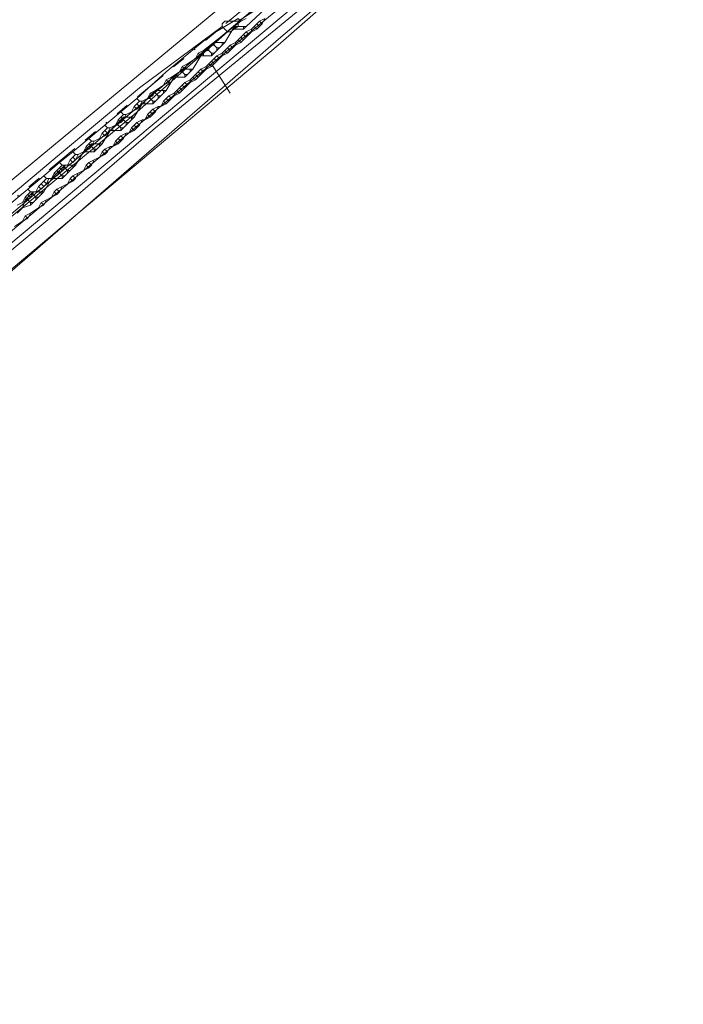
# Model space of a CAD drawing. Header units: metres. Extents: x 157984 to 159055, y 577129 to 578276.
# Tile 17 of 70: x 158248 to 158298, y 577653 to 577727. Entities that reach past the tile are written whole.
import ezdxf
from ezdxf.lldxf.tags import DXFTag

# ---------------------------------------------------------------- set-up
doc = ezdxf.new("R2010")
doc.units = ezdxf.units.M
doc.linetypes.add('RI-OVERIG', pattern=[17, 5, -2, 2, -2, 0, -2, 2, -2])
for name, color, linetype, lineweight, true_color in [('B-OI-KL-DATA_ALLIANDER TELECOM_0000792941_VECT_16O029485-G', 3, 'KL-DATA-N', 18, 0x00ff00), ('B-OI-KL-DATA_KPN_0000546663_VECT_16O029485-G', 3, 'KL-DATA-N', 18, 0x00ff00), ('B-OI-KL-DATA_LIANDER_0000574962_VECT_16O029485-G', 3, 'KL-DATA-N', 18, 0x00ff00), ('B-OI-KL-DATA_ZIGGO SERVICES_0000565862_VECT_16O029485-G', 3, 'KL-DATA-N', 18, 0x00ff00), ('B-OI-KL-ET_LS_LIANDER_0000574962_VECT_16O029485-G', 1, 'KL-LS-N', 18, 0xff0000), ('B-OI-KL-ET_MS_LIANDER_0000574962_VECT_16O029485-G', 7, 'KL-MS-N', 18, 0xa50000), ('B-OI-KL-GAS_HD_LIANDER_0000574962_VECT_16O029485-G', 30, 'KL-GAS-HD-N', 18, 0xff7f00), ('B-OI-KL-WATER_VITENS_0000552354_VECT_16O029485-G', 160, 'KL-WATER-N', 18, 0x003fff), ('B-OI-KL-WATER_WBGR_0000574983_VECT_16O029485-G', 160, 'KL-WATER-N', 18, 0x003fff), ('B-OI-RI-VRIJVERVAL_VDBGEMHARLINGEN_0000590425_VECT_16O029485-G', 7, 'RI-OVERIG', 18, 0xff7fff)]:
    doc.layers.add(name, color=color, linetype=linetype, lineweight=lineweight, true_color=true_color)
doc.styles.get("Standard").update_dxf_attribs({"font": 'romans.shx'})
tags = doc.linetypes.add('KL-DATA-N', pattern='A,4,-1,[101,NLCS.SHX,S=0.5,R=0,X=0,Y=0],-1,4,-1,["D",Standard,S=1,R=0,X=-0.25,Y=-0.5],-1.5', length=12.5).pattern_tags.tags
tags[18] = DXFTag(74, 10)
tags = doc.linetypes.add('KL-GAS-HD-N', pattern='A,4,-1,[69,NLCS.SHX,S=0.5,R=0,X=0,Y=0],-1,4,-1,["H",Standard,S=1,R=0,X=0,Y=-0.5],-2', length=13).pattern_tags.tags
tags[18] = DXFTag(74, 10)
tags = doc.linetypes.add('KL-LS-N', pattern='A,4,-1,[103,NLCS.SHX,S=0.75,R=0,X=0,Y=0],-1,4,-1,["L",Standard,S=1,R=0,X=0,Y=-0.5],-2', length=13).pattern_tags.tags
tags[18] = DXFTag(74, 10)
tags = doc.linetypes.add('KL-MS-N', pattern='A,4,-1,[103,NLCS.SHX,S=0.75,R=0,X=0,Y=0],-1,4,-1,["M",Standard,S=1,R=0,X=0,Y=-0.5],-2', length=13).pattern_tags.tags
tags[18] = DXFTag(74, 10)
doc.linetypes.add('KL-WATER-N', pattern='A,7,-0.5,[168,NLCS.SHX,S=0.75,R=0,X=0.75,Y=0],-2', length=9.5)

msp = doc.modelspace()

# ---------------------------------------------------------------- linework, layer by layer
at = {"layer": 'B-OI-KL-DATA_ALLIANDER TELECOM_0000792941_VECT_16O029485-G', "flags": 128}
for points in [[(158271.3, 577732.5), (158265.1, 577726.7)], [(158264.1, 577726.5), (158263.5, 577725.5)], [(158264.3, 577726.7), (158264.1, 577726.5)], [(158264.1, 577726.5), (158264.3, 577726.5)], [(158264.9, 577726.7), (158264.3, 577726.7)], [(158264.3, 577726.7), (158264.3, 577726.5)], [(158264.3, 577726.5), (158264.9, 577726.5)], [(158264.9, 577726.7), (158265.1, 577726.7)], [(158264.9, 577726.7), (158264.9, 577726.5)], [(158265.1, 577726.7), (158264.9, 577726.5)], [(158262.7, 577725.5), (158262.5, 577725.3)], [(158263.3, 577725.5), (158262.7, 577725.5)], [(158262.7, 577725.5), (158262.7, 577725.3)], [(158263.3, 577725.5), (158263.5, 577725.5)], [(158263.3, 577725.5), (158263.3, 577725.3)], [(158263.5, 577725.5), (158263.3, 577725.3)], [(158262.1, 577724.9), (158261.9, 577724.7)], [(158262.3, 577725.1), (158262.1, 577724.9)], [(158262.1, 577724.9), (158262.3, 577724.9)], [(158262.5, 577725.3), (158262.3, 577725.1)], [(158262.3, 577725.1), (158262.3, 577724.9)], [(158262.3, 577724.9), (158262.5, 577724.7)], [(158262.5, 577725.3), (158262.7, 577725.3)], [(158262.7, 577725.3), (158262.9, 577725.1)], [(158262.9, 577724.9), (158262.7, 577724.7)], [(158262.9, 577725.1), (158263.1, 577725.1)], [(158262.9, 577725.1), (158262.9, 577724.9)], [(158263.1, 577725.1), (158262.9, 577724.9)], [(158263.3, 577725.3), (158263.1, 577725.1)], [(158261.7, 577724.5), (158261.1, 577723.5)], [(158261.9, 577724.7), (158261.7, 577724.5)], [(158261.7, 577724.5), (158261.9, 577724.5)], [(158261.9, 577724.7), (158261.9, 577724.5)], [(158261.9, 577724.5), (158262.5, 577724.5)], [(158262.5, 577724.7), (158262.7, 577724.7)], [(158262.5, 577724.7), (158262.5, 577724.5)], [(158262.7, 577724.7), (158262.5, 577724.5)], [(158260.1, 577723.3), (158259.9, 577723.1)], [(158260.3, 577723.5), (158260.1, 577723.3)], [(158260.1, 577723.3), (158260.3, 577723.3)], [(158260.9, 577723.5), (158260.3, 577723.5)], [(158260.3, 577723.5), (158260.3, 577723.3)], [(158260.3, 577723.3), (158260.5, 577723.1)], [(158260.9, 577723.3), (158260.7, 577723.1)], [(158260.9, 577723.5), (158261.1, 577723.5)], [(158260.9, 577723.5), (158260.9, 577723.3)], [(158261.1, 577723.5), (158260.9, 577723.3)], [(158259.7, 577722.9), (158259.1, 577721.9)], [(158259.9, 577723.1), (158259.7, 577722.9)], [(158259.7, 577722.9), (158259.9, 577722.9)], [(158259.9, 577723.1), (158259.9, 577722.9)], [(158259.9, 577722.9), (158260.5, 577722.9)], [(158260.5, 577723.1), (158260.7, 577723.1)], [(158260.5, 577723.1), (158260.5, 577722.9)], [(158260.7, 577723.1), (158260.5, 577722.9)], [(158258.3, 577721.9), (158258.1, 577721.7)], [(158258.9, 577721.9), (158258.3, 577721.9)], [(158258.3, 577721.9), (158258.3, 577721.7)], [(158258.9, 577721.9), (158259.1, 577721.9)], [(158258.9, 577721.9), (158258.9, 577721.7)], [(158259.1, 577721.9), (158258.9, 577721.7)], [(158257.5, 577721.1), (158257.3, 577720.9)], [(158257.7, 577721.3), (158257.5, 577721.1)], [(158257.5, 577721.1), (158257.5, 577720.9)], [(158257.9, 577721.5), (158257.7, 577721.3)], [(158257.7, 577721.3), (158257.9, 577721.3)], [(158258.1, 577721.7), (158257.9, 577721.5)], [(158257.9, 577721.5), (158257.9, 577721.3)], [(158257.9, 577721.3), (158258.1, 577721.1)], [(158258.1, 577721.7), (158258.3, 577721.7)], [(158258.1, 577721.1), (158258.3, 577721.1)], [(158258.1, 577721.1), (158258.1, 577720.9)], [(158258.3, 577721.1), (158258.1, 577720.9)], [(158258.3, 577721.7), (158258.5, 577721.5)], [(158258.5, 577721.3), (158258.3, 577721.1)], [(158258.5, 577721.5), (158258.7, 577721.5)], [(158258.5, 577721.5), (158258.5, 577721.3)], [(158258.7, 577721.5), (158258.5, 577721.3)], [(158258.9, 577721.7), (158258.7, 577721.5)], [(158257.3, 577720.9), (158256.7, 577719.9)], [(158257.3, 577720.9), (158257.5, 577720.9)], [(158257.5, 577720.9), (158258.1, 577720.9)], [(158255.7, 577719.7), (158255.5, 577719.5)], [(158255.9, 577719.9), (158255.7, 577719.7)], [(158255.7, 577719.7), (158255.9, 577719.7)], [(158256.5, 577719.9), (158255.9, 577719.9)], [(158255.9, 577719.9), (158255.9, 577719.7)], [(158255.9, 577719.7), (158256.1, 577719.5)], [(158256.5, 577719.7), (158256.3, 577719.5)], [(158256.5, 577719.9), (158256.7, 577719.9)], [(158256.5, 577719.9), (158256.5, 577719.7)], [(158256.7, 577719.9), (158256.5, 577719.7)], [(158254.9, 577718.9), (158254.3, 577717.9)], [(158255.1, 577719.1), (158254.9, 577718.9)], [(158254.9, 577718.9), (158255.1, 577718.9)], [(158255.3, 577719.3), (158255.1, 577719.1)], [(158255.1, 577719.1), (158255.1, 577718.9)], [(158255.1, 577718.9), (158255.7, 577718.9)], [(158255.5, 577719.5), (158255.3, 577719.3)], [(158255.3, 577719.3), (158255.5, 577719.3)], [(158255.5, 577719.5), (158255.5, 577719.3)], [(158255.5, 577719.3), (158255.7, 577719.1)], [(158255.7, 577719.1), (158255.9, 577719.1)], [(158255.7, 577719.1), (158255.7, 577718.9)], [(158255.9, 577719.1), (158255.7, 577718.9)], [(158256.1, 577719.3), (158255.9, 577719.1)], [(158256.1, 577719.5), (158256.3, 577719.5)], [(158256.1, 577719.5), (158256.1, 577719.3)], [(158256.3, 577719.5), (158256.1, 577719.3)], [(158253.1, 577717.5), (158252.9, 577717.3)], [(158253.3, 577717.7), (158253.1, 577717.5)], [(158253.1, 577717.5), (158253.1, 577717.3)], [(158253.5, 577717.9), (158253.3, 577717.7)], [(158253.3, 577717.7), (158253.5, 577717.7)], [(158254.1, 577717.9), (158253.5, 577717.9)], [(158253.5, 577717.9), (158253.5, 577717.7)], [(158253.5, 577717.7), (158253.7, 577717.5)], [(158253.7, 577717.5), (158253.9, 577717.5)], [(158253.7, 577717.5), (158253.7, 577717.3)], [(158253.9, 577717.5), (158253.7, 577717.3)], [(158254.1, 577717.7), (158253.9, 577717.5)], [(158254.1, 577717.9), (158254.3, 577717.9)], [(158254.1, 577717.9), (158254.1, 577717.7)], [(158254.3, 577717.9), (158254.1, 577717.7)], [(158252.9, 577717.3), (158252.3, 577716.3)], [(158252.9, 577717.3), (158253.1, 577717.3)], [(158253.1, 577717.3), (158253.7, 577717.3)], [(158251.1, 577715.9), (158250.9, 577715.7)], [(158251.3, 577716.1), (158251.1, 577715.9)], [(158251.1, 577715.9), (158251.1, 577715.7)], [(158251.5, 577716.3), (158251.3, 577716.1)], [(158251.3, 577716.1), (158251.5, 577716.1)], [(158252.1, 577716.3), (158251.5, 577716.3)], [(158251.5, 577716.3), (158251.5, 577716.1)], [(158251.5, 577716.1), (158251.7, 577715.9)], [(158251.7, 577715.9), (158251.9, 577715.9)], [(158251.7, 577715.9), (158251.7, 577715.7)], [(158251.9, 577715.9), (158251.7, 577715.7)], [(158252.1, 577716.1), (158251.9, 577715.9)], [(158252.1, 577716.3), (158252.3, 577716.3)], [(158252.1, 577716.3), (158252.1, 577716.1)], [(158252.3, 577716.3), (158252.1, 577716.1)], [(158250.5, 577715.3), (158249.9, 577714.3)], [(158250.7, 577715.5), (158250.5, 577715.3)], [(158250.5, 577715.3), (158250.7, 577715.3)], [(158250.9, 577715.7), (158250.7, 577715.5)], [(158250.7, 577715.5), (158250.7, 577715.3)], [(158250.7, 577715.3), (158251.3, 577715.3)], [(158250.9, 577715.7), (158251.1, 577715.7)], [(158251.1, 577715.7), (158251.3, 577715.5)], [(158251.3, 577715.5), (158251.5, 577715.5)], [(158251.3, 577715.5), (158251.3, 577715.3)], [(158251.5, 577715.5), (158251.3, 577715.3)], [(158251.7, 577715.7), (158251.5, 577715.5)], [(158248.5, 577713.7), (158248.3, 577713.1)], [(158248.7, 577713.9), (158248.5, 577713.7)], [(158248.5, 577713.7), (158248.7, 577713.7)], [(158248.9, 577714.1), (158248.7, 577713.9)], [(158248.7, 577713.9), (158248.7, 577713.7)], [(158248.7, 577713.7), (158248.9, 577713.5)], [(158249.1, 577714.3), (158248.9, 577714.1)], [(158248.9, 577714.1), (158249.1, 577714.1)], [(158249.7, 577714.3), (158249.1, 577714.3)], [(158249.1, 577714.3), (158249.1, 577714.1)], [(158249.1, 577714.1), (158249.3, 577713.9)], [(158249.3, 577713.7), (158249.1, 577713.5)], [(158249.3, 577713.9), (158249.5, 577713.9)], [(158249.3, 577713.9), (158249.3, 577713.7)], [(158249.5, 577713.9), (158249.3, 577713.7)], [(158249.7, 577714.1), (158249.5, 577713.9)], [(158249.7, 577714.3), (158249.9, 577714.3)], [(158249.7, 577714.3), (158249.7, 577714.1)], [(158249.9, 577714.3), (158249.7, 577714.1)], [(158248.3, 577713.1), (158247.9, 577712.7)], [(158248.9, 577713.3), (158248.3, 577713.1)], [(158248.9, 577713.5), (158249.1, 577713.5)], [(158248.9, 577713.5), (158248.9, 577713.3)], [(158249.1, 577713.5), (158248.9, 577713.3)]]:
    msp.add_lwpolyline(points, dxfattribs=at)
at = {"layer": 'B-OI-KL-DATA_KPN_0000546663_VECT_16O029485-G', "flags": 128}
msp.add_lwpolyline([(158412.1, 577878.7), (158410.7, 577877.5), (158410.5, 577877.1), (158408.7, 577873.1), (158408.3, 577872.7), (158381.3, 577836.5), (158376.3, 577830.1), (158360.9, 577811.3), (158358.7, 577808.9), (158347.9, 577796.7), (158343.5, 577792.1), (158340.1, 577788.3), (158336.7, 577784.9), (158321.3, 577770.3), (158305.1, 577755.9), (158270.7, 577728.1), (158267.5, 577725.3), (158227.7, 577691.9), (158227.3, 577691.9), (158227.3, 577691.5), (158226.9, 577691.1), (158216.7, 577682.9), (158214.3, 577680.7), (158184.3, 577654.7), (158183.9, 577654.7)], dxfattribs=at)
at = {"layer": 'B-OI-KL-DATA_LIANDER_0000574962_VECT_16O029485-G', "flags": 128}
for points in [[(158267.1, 577729.3), (158267.1, 577728.9), (158266.7, 577728.5), (158264.5, 577727.1)], [(158264.5, 577727.1), (158263.5, 577727.1), (158263.3, 577726.9), (158263.3, 577726.7)], [(158264.5, 577727.1), (158264.5, 577726.7), (158263.9, 577726.3), (158263.7, 577726.3)], [(158263.3, 577726.7), (158257.1, 577722.1), (158251.1, 577717.1), (158233.7, 577702.5), (158233.7, 577701.7)], [(158263.7, 577726.3), (158256.7, 577720.1), (158240.3, 577706.5), (158234.5, 577701.7), (158233.7, 577701.7)], [(158263.3, 577726.7), (158263.7, 577726.3)]]:
    msp.add_lwpolyline(points, dxfattribs=at)
at = {"layer": 'B-OI-KL-DATA_ZIGGO SERVICES_0000565862_VECT_16O029485-G', "flags": 128}
msp.add_lwpolyline([(158273.3, 578000.1), (158278.1, 577996.3), (158292.1, 577986.9), (158304.1, 577979.5), (158315.3, 577970.9), (158403.1, 577910.7), (158403.5, 577909.9), (158405.1, 577909.3), (158408.5, 577906.3), (158411.5, 577901.5), (158412.9, 577896.7), (158412.9, 577889.9), (158412.3, 577886.5), (158410.3, 577881.1), (158406.7, 577875.3), (158404.7, 577873.5), (158366.7, 577823.1), (158348.7, 577802.7), (158339.1, 577792.7), (158329.3, 577782.9), (158316.5, 577770.7), (158292.5, 577749.9), (158269.3, 577731.1), (158228.1, 577696.3), (158215.3, 577686.1), (158224.5, 577675.3), (158224.5, 577674.9), (158204.5, 577657.5), (158202.3, 577655.3), (158200.3, 577652.7), (158199.9, 577651.9), (158197.3, 577645.7), (158196.3, 577640.5), (158196.3, 577632.1), (158196.5, 577630.9), (158198.1, 577623.5), (158198.5, 577622.7), (158200.3, 577618.5), (158201.5, 577616.5), (158202.7, 577614.7), (158204.1, 577613.3), (158206.7, 577610.9), (158211.7, 577607.9), (158215.1, 577606.9), (158222.9, 577606.7), (158230.9, 577572.7), (158231.5, 577568.5)], dxfattribs=at)
at = {"layer": 'B-OI-KL-ET_LS_LIANDER_0000574962_VECT_16O029485-G', "flags": 128}
for points in [[(158293.5, 577749.3), (158262.5, 577723.9)], [(158262.5, 577723.9), (158231.1, 577697.7)], [(158262.5, 577723.9), (158263.9, 577721.7)]]:
    msp.add_lwpolyline(points, dxfattribs=at)
at = {"layer": 'B-OI-KL-ET_MS_LIANDER_0000574962_VECT_16O029485-G', "flags": 128}
for points in [[(158297.7, 577752.5), (158245.1, 577708.5)], [(158264.5, 577727.3), (158262.5, 577726.1), (158259.1, 577723.3), (158256.9, 577721.3)], [(158264.7, 577727.1), (158261.9, 577724.9)], [(158264.5, 577727.3), (158264.7, 577727.1)], [(158265.1, 577727.3), (158264.7, 577727.1)], [(158266.1, 577727.1), (158265.9, 577726.9)], [(158266.5, 577727.3), (158266.1, 577727.1)], [(158266.1, 577727.1), (158266.3, 577726.9)], [(158266.5, 577727.3), (158266.3, 577726.9)], [(158265.1, 577726.3), (158264.9, 577726.1)], [(158265.5, 577726.5), (158265.1, 577726.3)], [(158265.1, 577726.3), (158265.3, 577726.1)], [(158265.5, 577726.3), (158265.3, 577726.1)], [(158265.7, 577726.7), (158265.5, 577726.5)], [(158265.5, 577726.5), (158265.5, 577726.3)], [(158265.9, 577726.5), (158265.5, 577726.3)], [(158265.9, 577726.9), (158265.7, 577726.7)], [(158265.7, 577726.7), (158265.9, 577726.5)], [(158265.9, 577726.9), (158266.1, 577726.7)], [(158266.1, 577726.7), (158265.9, 577726.5)], [(158266.3, 577726.9), (158266.1, 577726.7)], [(158264.3, 577725.5), (158263.9, 577725.3)], [(158264.5, 577725.7), (158264.3, 577725.5)], [(158264.3, 577725.5), (158264.3, 577725.3)], [(158264.7, 577725.5), (158264.3, 577725.3)], [(158264.7, 577725.9), (158264.5, 577725.7)], [(158264.5, 577725.7), (158264.7, 577725.5)], [(158264.9, 577726.1), (158264.7, 577725.9)], [(158264.7, 577725.9), (158264.9, 577725.7)], [(158264.9, 577725.7), (158264.7, 577725.5)], [(158264.9, 577726.1), (158265.1, 577725.9)], [(158265.1, 577725.9), (158264.9, 577725.7)], [(158265.3, 577726.1), (158265.1, 577725.9)], [(158261.9, 577724.9), (158261.5, 577724.7)], [(158261.9, 577724.9), (158261.7, 577724.5)], [(158263.5, 577724.9), (158263.3, 577724.7)], [(158263.7, 577725.1), (158263.5, 577724.9)], [(158263.5, 577724.9), (158263.7, 577724.7)], [(158263.9, 577725.3), (158263.7, 577725.1)], [(158263.7, 577725.1), (158263.9, 577724.9)], [(158263.9, 577724.9), (158263.7, 577724.7)], [(158263.9, 577725.3), (158264.1, 577725.1)], [(158264.1, 577725.1), (158263.9, 577724.9)], [(158264.3, 577725.3), (158264.1, 577725.1)], [(158261.3, 577724.3), (158260.7, 577723.9)], [(158261.5, 577724.7), (158261.3, 577724.3)], [(158261.7, 577724.5), (158261.3, 577724.3)], [(158261.5, 577724.7), (158261.7, 577724.5)], [(158262.5, 577724.1), (158262.3, 577723.9)], [(158262.7, 577724.3), (158262.5, 577724.1)], [(158262.5, 577724.1), (158262.7, 577723.9)], [(158262.9, 577724.5), (158262.7, 577724.3)], [(158262.7, 577724.3), (158262.9, 577724.1)], [(158262.9, 577724.1), (158262.7, 577723.9)], [(158263.3, 577724.7), (158262.9, 577724.5)], [(158262.9, 577724.5), (158263.1, 577724.3)], [(158263.1, 577724.3), (158262.9, 577724.1)], [(158263.3, 577724.5), (158263.1, 577724.3)], [(158263.3, 577724.7), (158263.3, 577724.5)], [(158263.7, 577724.7), (158263.3, 577724.5)], [(158260.1, 577723.3), (158259.5, 577722.9)], [(158260.3, 577723.7), (158260.1, 577723.3)], [(158260.5, 577723.5), (158260.1, 577723.3)], [(158260.7, 577723.9), (158260.3, 577723.7)], [(158260.3, 577723.7), (158260.5, 577723.5)], [(158260.7, 577723.9), (158260.5, 577723.5)], [(158261.5, 577723.3), (158261.3, 577723.1)], [(158261.7, 577723.5), (158261.5, 577723.3)], [(158261.5, 577723.3), (158261.7, 577723.1)], [(158262.1, 577723.7), (158261.7, 577723.5)], [(158261.7, 577723.5), (158261.9, 577723.3)], [(158261.9, 577723.3), (158261.7, 577723.1)], [(158262.1, 577723.5), (158261.9, 577723.3)], [(158262.3, 577723.9), (158262.1, 577723.7)], [(158262.1, 577723.7), (158262.1, 577723.5)], [(158262.5, 577723.7), (158262.1, 577723.5)], [(158262.3, 577723.9), (158262.5, 577723.7)], [(158262.7, 577723.9), (158262.5, 577723.7)], [(158259.1, 577722.7), (158258.9, 577722.3)], [(158259.5, 577722.9), (158259.1, 577722.7)], [(158259.1, 577722.7), (158259.3, 577722.5)], [(158259.5, 577722.9), (158259.3, 577722.5)], [(158260.9, 577722.7), (158260.5, 577722.5)], [(158261.1, 577722.9), (158260.9, 577722.7)], [(158260.9, 577722.7), (158260.9, 577722.5)], [(158261.3, 577722.7), (158260.9, 577722.5)], [(158261.3, 577723.1), (158261.1, 577722.9)], [(158261.1, 577722.9), (158261.3, 577722.7)], [(158261.3, 577723.1), (158261.5, 577722.9)], [(158261.5, 577722.9), (158261.3, 577722.7)], [(158261.7, 577723.1), (158261.5, 577722.9)], [(158258.3, 577721.9), (158257.9, 577721.7)], [(158258.3, 577721.9), (158258.1, 577721.5)], [(158258.9, 577722.3), (158258.3, 577721.9)], [(158259.3, 577722.5), (158258.9, 577722.3)], [(158259.9, 577721.9), (158259.7, 577721.7)], [(158260.1, 577722.1), (158259.9, 577721.9)], [(158259.9, 577721.9), (158260.1, 577721.7)], [(158260.3, 577722.3), (158260.1, 577722.1)], [(158260.1, 577722.1), (158260.3, 577721.9)], [(158260.3, 577721.9), (158260.1, 577721.7)], [(158260.5, 577722.5), (158260.3, 577722.3)], [(158260.3, 577722.3), (158260.5, 577722.1)], [(158260.5, 577722.1), (158260.3, 577721.9)], [(158260.5, 577722.5), (158260.7, 577722.3)], [(158260.7, 577722.3), (158260.5, 577722.1)], [(158260.9, 577722.5), (158260.7, 577722.3)], [(158256.9, 577721.3), (158255.7, 577720.3)], [(158256.9, 577721.3), (158257.1, 577721.1)], [(158257.1, 577721.1), (158256.9, 577720.9)], [(158257.1, 577721.1), (158257.3, 577721.1)], [(158257.3, 577721.1), (158257.1, 577720.7)], [(158257.7, 577721.3), (158257.3, 577721.1)], [(158257.9, 577721.7), (158257.7, 577721.3)], [(158258.1, 577721.5), (158257.7, 577721.3)], [(158257.9, 577721.7), (158258.1, 577721.5)], [(158258.9, 577721.1), (158258.7, 577720.7)], [(158259.1, 577721.3), (158258.9, 577721.1)], [(158258.9, 577721.1), (158259.1, 577720.9)], [(158259.3, 577721.5), (158259.1, 577721.3)], [(158259.1, 577721.3), (158259.3, 577721.1)], [(158259.3, 577721.1), (158259.1, 577720.9)], [(158259.7, 577721.7), (158259.3, 577721.5)], [(158259.3, 577721.5), (158259.5, 577721.3)], [(158259.5, 577721.3), (158259.3, 577721.1)], [(158259.7, 577721.5), (158259.5, 577721.3)], [(158259.7, 577721.7), (158259.7, 577721.5)], [(158260.1, 577721.7), (158259.7, 577721.5)], [(158255.7, 577720.3), (158254.5, 577719.3)], [(158255.7, 577720.3), (158255.9, 577720.1)], [(158256.5, 577720.3), (158256.1, 577720.1)], [(158256.7, 577720.7), (158256.5, 577720.3)], [(158256.9, 577720.5), (158256.5, 577720.3)], [(158256.9, 577720.9), (158256.7, 577720.7)], [(158256.7, 577720.7), (158256.9, 577720.5)], [(158256.9, 577720.9), (158257.1, 577720.7)], [(158257.1, 577720.7), (158256.9, 577720.5)], [(158257.9, 577720.3), (158257.7, 577720.1)], [(158258.1, 577720.5), (158257.9, 577720.3)], [(158257.9, 577720.3), (158258.1, 577720.1)], [(158258.5, 577720.7), (158258.1, 577720.5)], [(158258.1, 577720.5), (158258.3, 577720.3)], [(158258.3, 577720.3), (158258.1, 577720.1)], [(158258.5, 577720.7), (158258.3, 577720.3)], [(158258.5, 577720.7), (158258.7, 577720.7)], [(158259.1, 577720.9), (158258.7, 577720.7)], [(158255.5, 577719.7), (158255.3, 577719.3)], [(158255.7, 577719.9), (158255.5, 577719.7)], [(158255.5, 577719.7), (158255.7, 577719.5)], [(158255.9, 577720.1), (158255.7, 577719.9)], [(158255.7, 577719.9), (158255.9, 577719.7)], [(158255.9, 577719.7), (158255.7, 577719.5)], [(158255.9, 577720.1), (158256.1, 577720.1)], [(158256.1, 577720.1), (158255.9, 577719.7)], [(158257.3, 577719.7), (158256.9, 577719.5)], [(158257.3, 577719.7), (158257.1, 577719.3)], [(158257.3, 577719.7), (158257.5, 577719.7)], [(158257.7, 577720.1), (158257.5, 577719.7)], [(158257.9, 577719.9), (158257.5, 577719.7)], [(158257.7, 577720.1), (158257.9, 577719.9)], [(158258.1, 577720.1), (158257.9, 577719.9)], [(158254.5, 577719.3), (158253.3, 577718.3)], [(158254.5, 577718.9), (158254.3, 577718.7)], [(158254.5, 577719.3), (158254.7, 577719.1)], [(158254.7, 577719.1), (158254.5, 577718.9)], [(158254.5, 577718.9), (158254.7, 577718.7)], [(158254.7, 577719.1), (158254.9, 577719.1)], [(158254.9, 577719.1), (158254.7, 577718.7)], [(158255.3, 577719.3), (158254.9, 577719.1)], [(158255.7, 577719.5), (158255.3, 577719.3)], [(158256.5, 577719.1), (158256.3, 577718.7)], [(158256.7, 577718.9), (158256.3, 577718.7)], [(158256.7, 577719.3), (158256.5, 577719.1)], [(158256.5, 577719.1), (158256.7, 577718.9)], [(158256.9, 577719.5), (158256.7, 577719.3)], [(158256.7, 577719.3), (158256.9, 577719.1)], [(158256.9, 577719.1), (158256.7, 577718.9)], [(158256.9, 577719.5), (158257.1, 577719.3)], [(158257.1, 577719.3), (158256.9, 577719.1)], [(158253.3, 577718.3), (158252.1, 577717.3)], [(158253.3, 577718.3), (158253.5, 577718.1)], [(158253.5, 577718.1), (158253.3, 577717.9)], [(158253.5, 577718.1), (158253.7, 577718.1)], [(158253.7, 577718.1), (158253.5, 577717.7)], [(158254.1, 577718.3), (158253.7, 577718.1)], [(158254.3, 577718.7), (158254.1, 577718.3)], [(158254.5, 577718.5), (158254.1, 577718.3)], [(158254.3, 577718.7), (158254.5, 577718.5)], [(158254.7, 577718.7), (158254.5, 577718.5)], [(158255.3, 577718.1), (158255.1, 577717.7)], [(158255.5, 577718.3), (158255.3, 577718.1)], [(158255.3, 577718.1), (158255.5, 577717.9)], [(158255.7, 577718.5), (158255.5, 577718.3)], [(158255.5, 577718.3), (158255.7, 577718.1)], [(158255.7, 577718.1), (158255.5, 577717.9)], [(158256.1, 577718.7), (158255.7, 577718.5)], [(158255.7, 577718.5), (158255.9, 577718.3)], [(158255.9, 577718.3), (158255.7, 577718.1)], [(158256.1, 577718.7), (158255.9, 577718.3)], [(158256.1, 577718.7), (158256.3, 577718.7)], [(158253.1, 577717.7), (158252.9, 577717.3)], [(158253.3, 577717.5), (158252.9, 577717.3)], [(158253.3, 577717.9), (158253.1, 577717.7)], [(158253.1, 577717.7), (158253.3, 577717.5)], [(158253.3, 577717.9), (158253.5, 577717.7)], [(158253.5, 577717.7), (158253.3, 577717.5)], [(158254.5, 577717.5), (158254.3, 577717.3)], [(158254.9, 577717.7), (158254.5, 577717.5)], [(158254.5, 577717.5), (158254.7, 577717.3)], [(158254.9, 577717.7), (158254.7, 577717.3)], [(158254.9, 577717.7), (158255.1, 577717.7)], [(158255.5, 577717.9), (158255.1, 577717.7)], [(158252.1, 577717.3), (158251.1, 577716.5)], [(158251.9, 577716.7), (158251.7, 577716.3)], [(158252.1, 577716.9), (158251.9, 577716.7)], [(158251.9, 577716.7), (158252.1, 577716.5)], [(158252.1, 577717.3), (158252.3, 577717.1)], [(158252.3, 577717.1), (158252.1, 577716.9)], [(158252.1, 577716.9), (158252.3, 577716.7)], [(158252.3, 577716.7), (158252.1, 577716.5)], [(158252.3, 577717.1), (158252.5, 577717.1)], [(158252.5, 577717.1), (158252.3, 577716.7)], [(158252.9, 577717.3), (158252.5, 577717.1)], [(158253.7, 577716.7), (158253.3, 577716.5)], [(158253.7, 577716.7), (158253.5, 577716.3)], [(158254.1, 577716.9), (158253.7, 577716.7)], [(158254.3, 577717.3), (158254.1, 577716.9)], [(158254.5, 577717.1), (158254.1, 577716.9)], [(158254.3, 577717.3), (158254.5, 577717.1)], [(158254.7, 577717.3), (158254.5, 577717.1)], [(158251.1, 577716.5), (158249.9, 577715.5)], [(158250.9, 577715.9), (158250.7, 577715.7)], [(158251.1, 577716.1), (158250.9, 577715.9)], [(158250.9, 577715.9), (158251.1, 577715.7)], [(158251.1, 577716.5), (158251.3, 577716.3)], [(158251.3, 577716.3), (158251.1, 577716.1)], [(158251.1, 577716.1), (158251.3, 577715.9)], [(158251.3, 577715.9), (158251.1, 577715.7)], [(158251.3, 577716.3), (158251.5, 577716.3)], [(158251.5, 577716.3), (158251.3, 577715.9)], [(158251.5, 577716.3), (158251.7, 577716.3)], [(158252.1, 577716.5), (158251.7, 577716.3)], [(158252.9, 577715.9), (158252.5, 577715.7)], [(158253.1, 577716.3), (158252.9, 577715.9)], [(158253.3, 577716.1), (158252.9, 577715.9)], [(158253.3, 577716.5), (158253.1, 577716.3)], [(158253.1, 577716.3), (158253.3, 577716.1)], [(158253.3, 577716.5), (158253.5, 577716.3)], [(158253.5, 577716.3), (158253.3, 577716.1)], [(158249.9, 577715.5), (158248.7, 577714.5)], [(158249.9, 577715.5), (158250.1, 577715.3)], [(158250.1, 577715.3), (158249.9, 577715.1)], [(158250.1, 577715.3), (158250.3, 577715.3)], [(158250.3, 577715.3), (158250.1, 577714.9)], [(158250.3, 577715.3), (158250.5, 577715.3)], [(158250.7, 577715.7), (158250.5, 577715.3)], [(158250.9, 577715.5), (158250.5, 577715.3)], [(158250.7, 577715.7), (158250.9, 577715.5)], [(158251.1, 577715.7), (158250.9, 577715.5)], [(158251.9, 577715.3), (158251.7, 577714.9)], [(158252.1, 577715.5), (158251.9, 577715.3)], [(158251.9, 577715.3), (158252.1, 577715.1)], [(158252.5, 577715.7), (158252.1, 577715.5)], [(158252.1, 577715.5), (158252.3, 577715.3)], [(158252.3, 577715.3), (158252.1, 577715.1)], [(158252.5, 577715.7), (158252.3, 577715.3)], [(158248.7, 577714.5), (158247.5, 577713.5)], [(158248.7, 577714.5), (158248.9, 577714.3)], [(158249.5, 577714.7), (158249.3, 577714.3)], [(158249.7, 577714.5), (158249.3, 577714.3)], [(158249.7, 577714.9), (158249.5, 577714.7)], [(158249.5, 577714.7), (158249.7, 577714.5)], [(158249.9, 577715.1), (158249.7, 577714.9)], [(158249.7, 577714.9), (158249.9, 577714.7)], [(158249.9, 577714.7), (158249.7, 577714.5)], [(158249.9, 577715.1), (158250.1, 577714.9)], [(158250.1, 577714.9), (158249.9, 577714.7)], [(158250.9, 577714.5), (158250.7, 577714.3)], [(158251.3, 577714.7), (158250.9, 577714.5)], [(158250.9, 577714.5), (158251.1, 577714.3)], [(158251.3, 577714.7), (158251.1, 577714.3)], [(158251.7, 577714.9), (158251.3, 577714.7)], [(158252.1, 577715.1), (158251.7, 577714.9)], [(158248.5, 577713.9), (158248.3, 577713.5)], [(158248.7, 577713.7), (158248.3, 577713.5)], [(158248.7, 577714.1), (158248.5, 577713.9)], [(158248.5, 577713.9), (158248.7, 577713.7)], [(158248.9, 577714.3), (158248.7, 577714.1)], [(158248.7, 577714.1), (158248.9, 577713.9)], [(158248.9, 577713.9), (158248.7, 577713.7)], [(158248.9, 577714.3), (158249.1, 577714.3)], [(158249.1, 577714.3), (158248.9, 577713.9)], [(158249.1, 577714.3), (158249.3, 577714.3)], [(158250.1, 577713.7), (158249.7, 577713.5)], [(158250.1, 577713.7), (158249.9, 577713.3)], [(158250.5, 577713.9), (158250.1, 577713.7)], [(158250.7, 577714.3), (158250.5, 577713.9)], [(158250.9, 577714.1), (158250.5, 577713.9)], [(158250.7, 577714.3), (158250.9, 577714.1)], [(158251.1, 577714.3), (158250.9, 577714.1)], [(158248.3, 577713.5), (158247.9, 577713.3)], [(158249.5, 577713.1), (158248.9, 577712.7)], [(158249.7, 577713.5), (158249.5, 577713.1)], [(158249.9, 577713.3), (158249.5, 577713.1)], [(158249.7, 577713.5), (158249.9, 577713.3)], [(158248.5, 577712.5), (158248.3, 577712.1)], [(158248.7, 577712.3), (158248.3, 577712.1)], [(158248.9, 577712.7), (158248.5, 577712.5)], [(158248.5, 577712.5), (158248.7, 577712.3)], [(158248.9, 577712.7), (158248.7, 577712.3)], [(158248.3, 577712.1), (158247.7, 577711.7)]]:
    msp.add_lwpolyline(points, dxfattribs=at)
at = {"layer": 'B-OI-KL-GAS_HD_LIANDER_0000574962_VECT_16O029485-G', "flags": 128}
msp.add_lwpolyline([(158286.9, 577741.9), (158286.9, 577741.5), (158286.7, 577741.3), (158273.1, 577730.5), (158267.7, 577725.9), (158193.7, 577661.7), (158193.3, 577661.7)], dxfattribs=at)
at = {"layer": 'B-OI-KL-WATER_VITENS_0000552354_VECT_16O029485-G', "flags": 128}
msp.add_lwpolyline([(158409.1, 577907.7), (158413.5, 577902.9), (158414.9, 577900.1), (158416.3, 577891.5), (158416.1, 577891.1), (158415.5, 577885.7), (158415.1, 577884.5), (158394.7, 577856.5), (158391.7, 577852.7), (158376.1, 577832.1), (158374.7, 577830.5), (158358.5, 577810.9), (158357.3, 577809.7), (158337.5, 577787.7), (158323.3, 577774.1), (158316.7, 577768.7), (158313.7, 577765.9), (158296.1, 577750.1), (158258.3, 577719.1), (158252.5, 577714.1), (158220.1, 577687.1), (158215.1, 577682.7), (158191.9, 577662.9), (158191.5, 577662.9)], dxfattribs=at)
at = {"layer": 'B-OI-KL-WATER_WBGR_0000574983_VECT_16O029485-G', "flags": 128}
msp.add_lwpolyline([(158186.5, 577600.3), (158160.5, 577594.1), (158159.3, 577594.1), (158158.7, 577594.5), (158173.1, 577652.9), (158173.3, 577653.1), (158213.3, 577686.9), (158281.7, 577743.5), (158301.9, 577760.5), (158319.5, 577776.1), (158321.5, 577778.1), (158331.9, 577788.1), (158342.3, 577798.5), (158357.9, 577815.7), (158375.7, 577837.7), (158405.7, 577877.5), (158411.3, 577887.5), (158411.9, 577892.7), (158411.9, 577894.1), (158410.7, 577897.7), (158409.5, 577900.1), (158408.1, 577903.5), (158407.1, 577905.1), (158271.9, 578000.5), (158243.3, 578020.9), (158220.9, 578036.7), (158208.9, 578045.5), (158169.5, 578074.1), (158168.9, 578074.1)], dxfattribs=at)
at = {"layer": 'B-OI-RI-VRIJVERVAL_VDBGEMHARLINGEN_0000590425_VECT_16O029485-G', "ltscale": 0.5, "flags": 128}
msp.add_lwpolyline([(158265.5, 577728.5), (158227.3, 577696.9)], dxfattribs=at)

doc.saveas('drawing.dxf')
